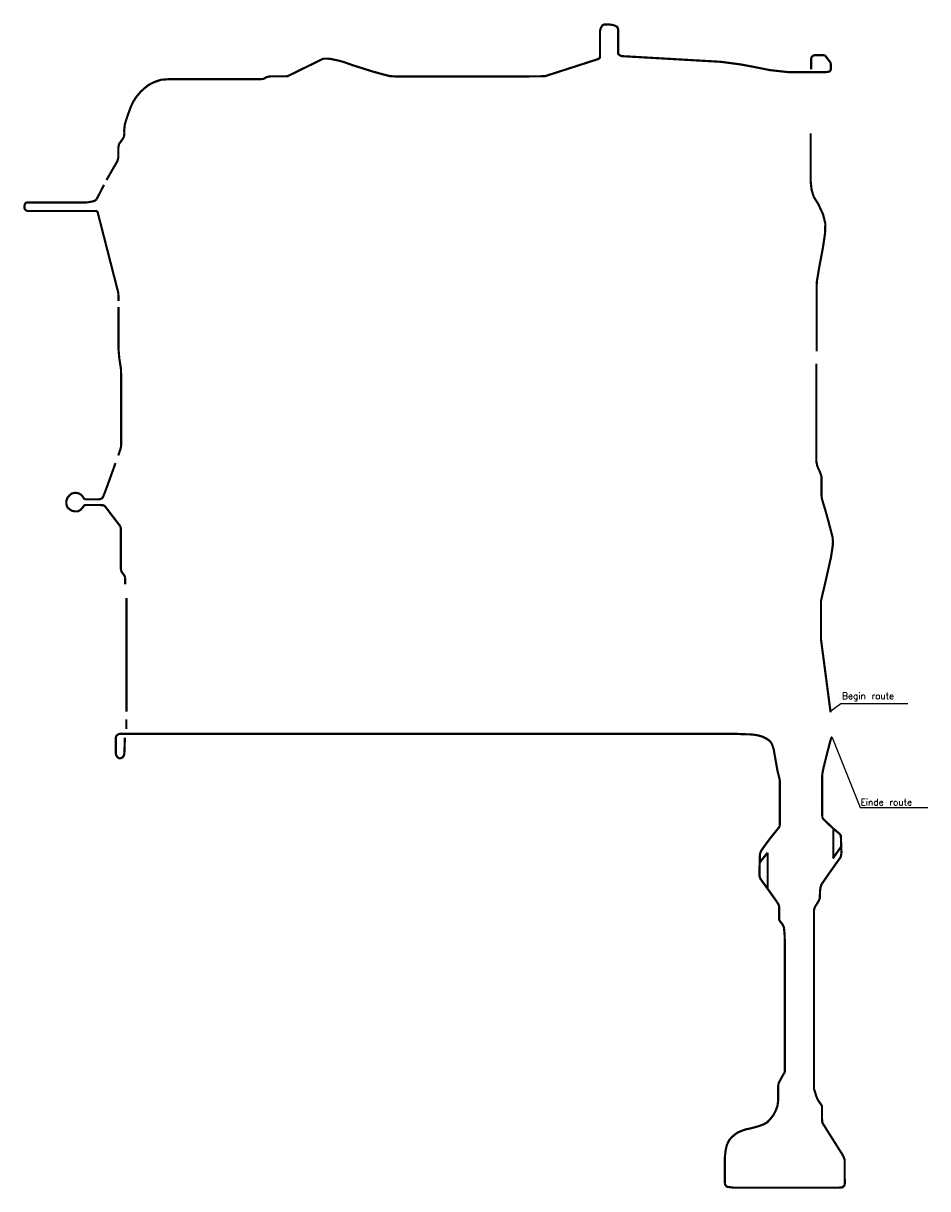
# Model space of a CAD drawing. Header units: metres. Extents: x 361 to 6593, y -425 to 5275.
# Tile 2 of 2: x 3692 to 6593, y 1537 to 5275. Entities that reach past the tile are written whole.
import ezdxf

# ---------------------------------------------------------------- set-up
doc = ezdxf.new("R2010")
doc.units = ezdxf.units.M
doc.linetypes.add('ACAD_ISO03W100', pattern=[30, 12, -18])
doc.layers.add('Tekenwerk', color=18, linetype='Continuous')
doc.styles.add('SASBO', font='TXT.SHX')

msp = doc.modelspace()

# ---------------------------------------------------------------- linework, layer by layer
at = {"color": 5, "linetype": 'ACAD_ISO03W100', "ltscale": 0.05, "const_width": 7, "flags": 128}
for points in [[(5611.6, 5169.9), (5607.6, 5171.2), (5603.8, 5173.9), (5599.7, 5177.6), (5600, 5201.1), (5600, 5255.5), (5597.3, 5263.6), (5590, 5267.6), (5578.7, 5270.6), (5568.2, 5271.7), (5560.1, 5271.4), (5554.4, 5271.1), (5549.6, 5268.7), (5546.4, 5263.6), (5543.4, 5257.7), (5541.8, 5249.6), (5541.8, 5182.5), (5541.8, 5171.5), (5541.5, 5166.8), (5540.9, 5164.7), (5539.8, 5163.1), (5538.4, 5162), (5535.3, 5160.3)], [(4747.1, 5141.3), (4725.9, 5149), (4712.7, 5153.2), (4702.8, 5155.8), (4690.6, 5158.2), (4681.1, 5160.3), (4671.2, 5161.6), (4662.5, 5161.9), (4655, 5161.6), (4648.4, 5159.2)], [(6219.1, 5127.1), (6219.1, 5142)], [(4451.3, 5096.1), (4162.1, 5096.1), (4134.8, 5094.2), (4122, 5090.2), (4107.8, 5084.6), (4093.6, 5077.2), (4082.5, 5068), (4069, 5056), (4054.5, 5038.7), (4045.3, 5024.3), (4037, 5007), (4025.9, 4976), (4021.1, 4961.4), (4018, 4950.7), (4016.1, 4933), (4016.3, 4920.8), (4015.6, 4914.9), (4014.7, 4910.8), (4013.5, 4908)], [(6236.3, 4222.9), (6236.3, 4433.3), (6237.3, 4447.8), (6244.1, 4489.6), (6256.7, 4556.2), (6263.4, 4601.6), (6264.3, 4633.5), (6257.1, 4662.3), (6241.4, 4696), (6227.5, 4717.9), (6220.2, 4741.1), (6217.3, 4767.6), (6217.3, 4922)], [(3927.2, 4710.6), (3926.3, 4709.7), (3924.6, 4708.2), (3922.2, 4706.6), (3919.3, 4705.2), (3914.8, 4704), (3907.1, 4702.3), (3898.9, 4700.9), (3887.3, 4700.3), (3707.3, 4700.3), (3703.9, 4700.2), (3701.3, 4699.7), (3699.2, 4697.8), (3697.5, 4694.2), (3696.1, 4689.4), (3696, 4685.6), (3696.4, 4681.8), (3697.4, 4678.9), (3699.3, 4676.7), (3702.2, 4674.8), (3705.1, 4673.4), (3708.6, 4673.1), (3916.1, 4673.1), (3920.9, 4673.1), (3923.5, 4673.1), (3925.3, 4672.9), (3927.5, 4672.5), (3928.9, 4671.9), (3929.9, 4670.7), (3930.5, 4669.5), (3931.2, 4667.6)], [(3997.5, 4397.6), (3997.5, 4384.2)], [(3997.5, 4365.1), (3997.5, 4233.5), (4000.1, 4201.8), (4005.9, 4164.5), (4006.4, 4079.3), (4006.4, 3950.2)], [(3893.2, 3748.5), (3890.7, 3748.9), (3888.5, 3749.7), (3887, 3751.1), (3884.7, 3754.4), (3882.2, 3758.1), (3879.9, 3760.6), (3877.4, 3763.4), (3873.9, 3765.6), (3869, 3767.8), (3863.7, 3768.9), (3859.4, 3769.2), (3855.7, 3768.9), (3848.3, 3767.2), (3846.1, 3765.9), (3842.8, 3763.1), (3838.9, 3759.5), (3835.7, 3755.9), (3833.2, 3751.6), (3831.3, 3746), (3830.4, 3740), (3830.4, 3734.3), (3831.6, 3728.6), (3834.1, 3722.7), (3837.1, 3719.4), (3840.9, 3716.4), (3845.3, 3713.6), (3849.4, 3711.4), (3853.6, 3710.5), (3858.3, 3709.8), (3862.3, 3709.7), (3867.3, 3710), (3870, 3711.1), (3874, 3713.4), (3877.3, 3715.7), (3880.6, 3719.3), (3883.2, 3722.3), (3884.6, 3724.4), (3886.2, 3727.5), (3887.6, 3728.7), (3890.5, 3729.9), (3893.6, 3730)], [(4019.1, 3497.5), (4019.3, 3487.9), (4019.3, 3475.4)], [(4023.3, 3431.5), (4023.3, 3067.5)], [(4022.6, 3042.7), (4022.6, 3011.5)], [(4018.2, 2984.1), (4017.2, 2952.9), (4016.6, 2935), (4015.1, 2927), (4012.1, 2922.3), (4009.4, 2919.9), (4005.1, 2918.1), (4000.5, 2917.5), (3997.4, 2919.1), (3994.4, 2921.5), (3992.1, 2924.5), (3989.8, 2928.9), (3989.1, 2933.8), (3989.1, 2984.3), (3989.4, 2985.7), (3989.9, 2987.6), (3991.5, 2990.2), (3993.3, 2992), (3995.6, 2993.8), (3997.7, 2994.9), (3999.7, 2995.8), (4003.9, 2996.4), (5975.3, 2996.4)], [(5975.3, 2996.4), (6000, 2995), (6020.8, 2994.7), (6034.2, 2993.5), (6048.4, 2991.3), (6063.7, 2986.8), (6077.4, 2979.8), (6087.5, 2971.9), (6093.1, 2963.7), (6098.7, 2946.6), (6110.4, 2880), (6117.3, 2851.7), (6118.6, 2843.3), (6118.6, 2706), (6117.7, 2700.4), (6115.9, 2696.2), (6110.6, 2690.2)], [(6108.1, 2458.7), (6114.7, 2447.9), (6116.3, 2441.1), (6116.3, 2399.8), (6119.9, 2393.8), (6126.7, 2385.5), (6131.3, 2376.2), (6133.4, 2357), (6134.7, 2323.7), (6134.7, 1916.2), (6134.3, 1913), (6133, 1909), (6131.4, 1907.1)], [(6238.4, 1825.5), (6233.8, 1838.6), (6228.1, 1857.3), (6228.1, 1873.4), (6228.1, 2431), (6229.7, 2437.5), (6231.9, 2442.7)], [(5941.9, 1555.4), (5943.1, 1550.4), (5946.2, 1545.3), (5950.6, 1543.1), (5969.2, 1540.8), (6308.4, 1540.8), (6319.1, 1541.5), (6325.7, 1548)]]:
    msp.add_lwpolyline(points, dxfattribs=at)
at = {"color": 1, "const_width": 7}
for points in [[(4648.6, 5158.9), (4545.3, 5108.2), (4540.4, 5105.7), (4535.1, 5105.2), (4524.4, 5105.2), (4488.6, 5105.2), (4478.3, 5104.1), (4471.1, 5102), (4467.8, 5099.5), (4461.7, 5096.6), (4451.6, 5096)], [(5535.3, 5160.3), (5365.2, 5105.5), (5358.3, 5105.4), (5312.1, 5104.8), (4884.8, 5104.8), (4868.9, 5105.7), (4846, 5111.4), (4812.6, 5120.6), (4747.1, 5141.3)], [(6219.1, 5142), (6219.1, 5162.4), (6220.1, 5166.1), (6222.5, 5169.2), (6224.9, 5171.1), (6228.8, 5172.7), (6236.1, 5172.8), (6257.8, 5172.8), (6261.6, 5172.3), (6264.3, 5170.9), (6269, 5164.7), (6279.9, 5150.4), (6281.2, 5147.8), (6281.8, 5144.1), (6281.8, 5128.2), (6281.7, 5126.6), (6280.9, 5124.4), (6279.7, 5122.7), (6278.3, 5121.5), (6275.7, 5120.1), (6273.2, 5119.5), (6267.3, 5118.7), (6144.1, 5118.7), (6085.4, 5125.2), (6037.5, 5134.9), (5992.3, 5143.3), (5928.9, 5151.7), (5611.6, 5169.9)], [(4013.6, 4908.1), (4008.5, 4900.5), (3999.5, 4887.9), (3997.4, 4877.5), (3997.4, 4844.8), (3996.3, 4841.5), (3994.1, 4833.1), (3959.2, 4772.6)], [(3951.2, 4757.1), (3927.4, 4710.6)], [(3931.2, 4667.9), (3996.7, 4412.3), (3997.5, 4402.8), (3997.5, 4397.6)], [(4006.4, 3950.2), (4006.4, 3925), (4006.2, 3921), (4005.1, 3913.7), (3997.1, 3888.9)], [(3988.1, 3864.7), (3962.5, 3793.4), (3951.6, 3764.4), (3949, 3758.2), (3947.1, 3754.5), (3944.3, 3751.5), (3941.2, 3749.7), (3935.2, 3748.5), (3893.2, 3748.5)], [(3893.6, 3730), (3938, 3730), (3940.3, 3729.9), (3943.5, 3729.9), (3945.7, 3729.7), (3947.5, 3729.5), (3949.1, 3729.2), (3951.4, 3728.1), (3953.5, 3726.5), (3955.5, 3724.7), (4002.1, 3663.6), (4004.6, 3658.7), (4005.3, 3654.4), (4005.3, 3525.4), (4007.7, 3515.6), (4011.1, 3511.2), (4014.1, 3507), (4017.3, 3502.9), (4019.1, 3497.5)], [(6231.9, 2442.7), (6237.6, 2451.3), (6241.5, 2458), (6244.6, 2463.9), (6246.9, 2470.1), (6246.9, 2479.3), (6247.1, 2487.8), (6248, 2498.7), (6249.1, 2504.6), (6252.2, 2513.6), (6258.1, 2522), (6276.9, 2549.5), (6309.1, 2594.8), (6312.9, 2599.9), (6313.7, 2602.7), (6315.1, 2608.7), (6316, 2615.5), (6314, 2670.1), (6311.6, 2673.2), (6307.6, 2677.6), (6289, 2693), (6259.9, 2720.9), (6257.4, 2723.3), (6255, 2727.6), (6254.4, 2734.1), (6254.4, 2847.8), (6254, 2857.5), (6254.6, 2866.1), (6256.4, 2878.4), (6267.8, 2925.2), (6276.2, 2957.5), (6282.1, 2980.1), (6283.8, 2983.1), (6286.5, 2986.7)], [(6110.4, 2689.8), (6089.2, 2663.3), (6078, 2648.4), (6068.5, 2635.4), (6058.1, 2620.2), (6054.8, 2611.4), (6054, 2594.5), (6053.2, 2562.7), (6053.2, 2539.8), (6055.9, 2531.4), (6075.3, 2504.7), (6108.1, 2458.7)], [(6289.8, 2689.3), (6289.8, 2599.8)], [(6079.2, 2615.3), (6053.4, 2582.7)], [(6079.2, 2615.3), (6079.2, 2500.5)], [(6288.3, 2596.1), (6315.3, 2635.1)], [(6131.4, 1907.1), (6115.1, 1877.1), (6113.3, 1868.6), (6113.3, 1822.3), (6110.9, 1803.4), (6105.6, 1788.6), (6098.6, 1774.6), (6088.7, 1761.6), (6077.7, 1750), (6066.3, 1743.6), (6050.8, 1737.9), (6024.7, 1730.7), (6009.5, 1727.7), (5994.5, 1722.3), (5983.5, 1717.6), (5972.8, 1710.1), (5962.3, 1700.4), (5954.9, 1691.3), (5948.2, 1676.7), (5944.6, 1659.9), (5941.9, 1636.5), (5941.9, 1555.4)], [(6325, 1546.4), (6326.3, 1550.1), (6327.2, 1560.2), (6326.5, 1568.9), (6326.5, 1627.5), (6325.6, 1631.4), (6324.5, 1635.2), (6322.5, 1640.3), (6316.7, 1650.4), (6257.2, 1744.9), (6254.7, 1749.2), (6254.1, 1753.9), (6253.8, 1761.2), (6253.8, 1799.6), (6253.1, 1803.2), (6250, 1807.8), (6246.8, 1812.9), (6242.4, 1818.8), (6238.4, 1825.5)]]:
    msp.add_lwpolyline(points, dxfattribs=at)
at = {"color": 5, "linetype": 'ACAD_ISO03W100', "ltscale": 0.05, "const_width": 7, "elevation": 43976.6, "flags": 128}
for points in [[(6236.7, 3863.2), (6235.3, 3870.8), (6235.3, 4183.1)], [(6282.3, 3561.9), (6285.6, 3583.1), (6288.4, 3602.7), (6288.7, 3613.7), (6287.3, 3628)], [(6281.1, 3065.3), (6250.4, 3299.1)]]:
    msp.add_lwpolyline(points, dxfattribs=at)
at = {"color": 1, "const_width": 7, "elevation": 43976.6}
for points in [[(6287.3, 3628), (6275.1, 3674.4), (6266.7, 3705.1), (6259, 3731.3), (6253.8, 3748), (6252.1, 3759.4), (6252.1, 3820.2), (6249.6, 3829.4), (6245.9, 3838.6), (6241.4, 3847.9), (6238.6, 3855.2), (6236.7, 3863.2)], [(6250.4, 3299.1), (6250.4, 3422.2), (6253.8, 3438), (6260.4, 3464.9), (6282.3, 3561.9)]]:
    msp.add_lwpolyline(points, dxfattribs=at)
at = {"layer": 'Tekenwerk', "color": 18}
for p, q in [((6281.8, 3069.9), (6314.5, 3094)), ((6314.5, 3094), (6529, 3094)), ((6285.8, 2984.2), (6376.2, 2760.4)), ((6376.2, 2760.4), (6592.5, 2760.4))]:
    msp.add_line(p, q, dxfattribs=at)

# ---------------------------------------------------------------- texts
at = {"layer": 'Tekenwerk', "color": 18, "linetype": 'Continuous', "style": 'SASBO'}
for s, p in [('Begin route', (6318.2, 3107.5, 43976.6)), ('Einde route', (6377.3, 2766.6, 43976.6))]:
    msp.add_text(s, height=20.806, dxfattribs=at).set_placement(p)

doc.saveas('drawing.dxf')
